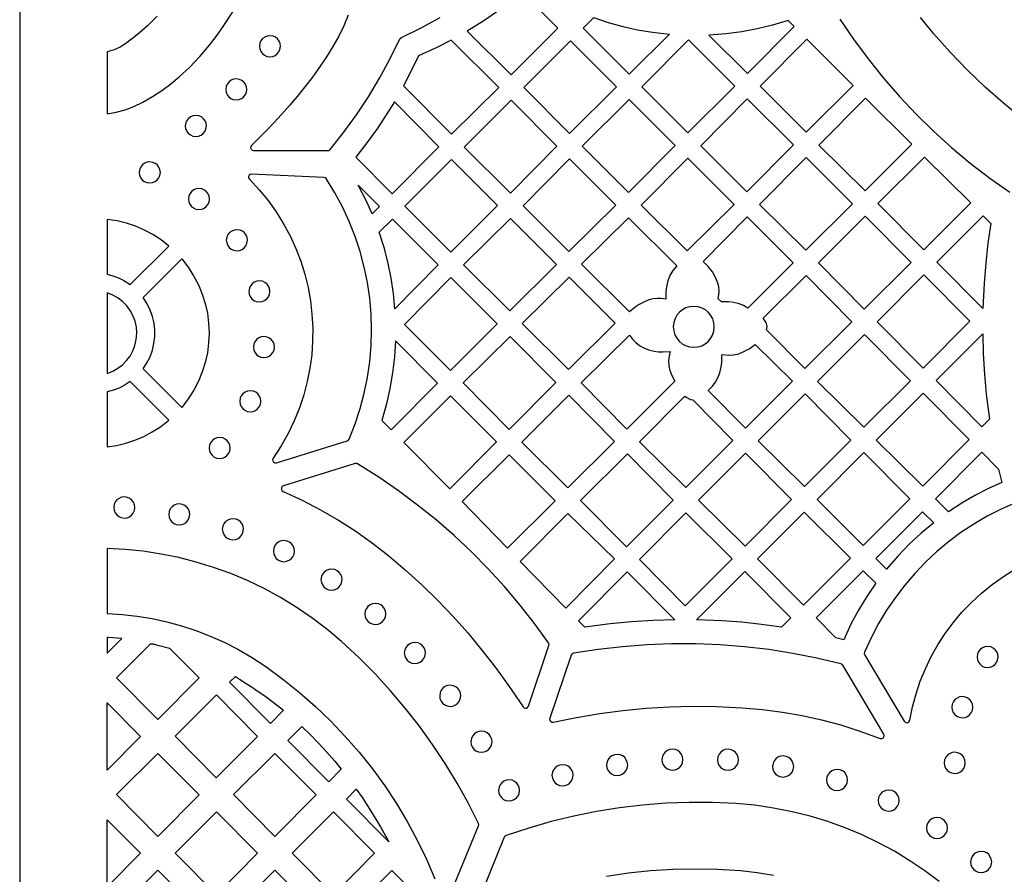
# Model space of a CAD drawing. Header units: millimetres. Extents: x -1176 to 822, y -1617 to -119.
# Tile 12 of 113: x -1176 to -1019, y -1052 to -915. Entities that reach past the tile are written whole.
import ezdxf

# ---------------------------------------------------------------- set-up
doc = ezdxf.new("R2010")
doc.units = ezdxf.units.MM
doc.layers.add('pattern', color=5, linetype='Continuous')

msp = doc.modelspace()

# ---------------------------------------------------------------- linework, layer by layer
at = {"layer": 'pattern'}
for points in [[(-1176, -1616.8), (822, -1616.8), (822, -118.96), (-1176, -118.96)], [(-1104.46, -916.81), (-1097.47, -923.8), (-1089.99, -916.33), (-1095.78, -910.53), (-1097.74, -912.16), (-1099.75, -913.69), (-1101.82, -915.14)], [(-1084.25, -914.64), (-1081.94, -915.41), (-1079.61, -916.05), (-1077.26, -916.58), (-1074.88, -916.98), (-1072.16, -917.29), (-1078.57, -923.7), (-1085.94, -916.33)], [(-1053.2, -915.11), (-1055.66, -915.84), (-1058.12, -916.43), (-1060.6, -916.89), (-1063.11, -917.22), (-1065.85, -917.42), (-1059.67, -923.59), (-1052.23, -916.08)], [(-1137.69, -919.22), (-1137.64, -919.65), (-1137.47, -920.05), (-1137.22, -920.39), (-1136.89, -920.65), (-1136.51, -920.83), (-1136.01, -920.9), (-1135.57, -920.84), (-1135.18, -920.68), (-1134.84, -920.43), (-1134.57, -920.1), (-1134.4, -919.72), (-1134.32, -919.22), (-1134.38, -918.78), (-1134.54, -918.38), (-1134.79, -918.05), (-1135.12, -917.78), (-1135.51, -917.61), (-1136.01, -917.53), (-1136.45, -917.59), (-1136.84, -917.75), (-1137.18, -918), (-1137.44, -918.33), (-1137.62, -918.72)], [(-1114.66, -925.54), (-1106.97, -933.3), (-1099.45, -925.79), (-1107.05, -918.27), (-1109.43, -919.48), (-1112.28, -920.75), (-1113.09, -922.49)], [(-1087.97, -918.35), (-1095.45, -925.83), (-1088.11, -933.16), (-1080.6, -925.72)], [(-1061.7, -925.62), (-1069.11, -918.21), (-1076.55, -925.72), (-1069.21, -933.06)], [(-1050.21, -918.11), (-1057.65, -925.62), (-1050.31, -932.95), (-1042.8, -925.51)], [(-1143.06, -926.12), (-1143, -926.56), (-1142.84, -926.96), (-1142.59, -927.29), (-1142.26, -927.56), (-1141.88, -927.73), (-1141.37, -927.81), (-1140.94, -927.75), (-1140.54, -927.59), (-1140.21, -927.34), (-1139.94, -927.01), (-1139.77, -926.62), (-1139.69, -926.12), (-1139.75, -925.69), (-1139.91, -925.29), (-1140.16, -924.95), (-1140.49, -924.69), (-1140.88, -924.51), (-1141.37, -924.44), (-1141.81, -924.5), (-1142.21, -924.66), (-1142.54, -924.91), (-1142.81, -925.24), (-1142.98, -925.62)], [(-1116.12, -928.13), (-1117.41, -930.21), (-1118.76, -932.24), (-1120.18, -934.23), (-1122.27, -936.94), (-1116.47, -942.8), (-1108.99, -935.32)], [(-1090.14, -935.18), (-1097.47, -927.85), (-1104.95, -935.33), (-1097.58, -942.69)], [(-1078.68, -942.59), (-1071.24, -935.08), (-1078.58, -927.75), (-1086.08, -935.19)], [(-1059.71, -927.61), (-1067.15, -935.12), (-1059.78, -942.49), (-1052.34, -934.98)], [(-1033.42, -934.89), (-1040.81, -927.5), (-1048.27, -935.03), (-1040.88, -942.35)], [(-1149.53, -931.96), (-1149.48, -932.4), (-1149.31, -932.8), (-1149.06, -933.14), (-1148.73, -933.4), (-1148.35, -933.58), (-1147.85, -933.65), (-1147.41, -933.59), (-1147.01, -933.43), (-1146.68, -933.18), (-1146.41, -932.85), (-1146.24, -932.47), (-1146.16, -931.96), (-1146.22, -931.53), (-1146.38, -931.13), (-1146.63, -930.8), (-1146.96, -930.53), (-1147.35, -930.36), (-1147.85, -930.28), (-1148.28, -930.34), (-1148.68, -930.5), (-1149.02, -930.75), (-1149.28, -931.08), (-1149.46, -931.46)], [(-1156.89, -939.39), (-1156.83, -939.83), (-1156.67, -940.22), (-1156.42, -940.56), (-1156.09, -940.82), (-1155.7, -941), (-1155.2, -941.08), (-1154.77, -941.02), (-1154.37, -940.86), (-1154.03, -940.6), (-1153.77, -940.28), (-1153.6, -939.89), (-1153.52, -939.39), (-1153.58, -938.95), (-1153.74, -938.56), (-1153.99, -938.22), (-1154.32, -937.96), (-1154.7, -937.78), (-1155.2, -937.7), (-1155.64, -937.76), (-1156.04, -937.92), (-1156.37, -938.18), (-1156.64, -938.5), (-1156.81, -938.89)], [(-1114.43, -944.8), (-1107.08, -952.15), (-1099.62, -944.7), (-1106.97, -937.35)], [(-1088.21, -952.06), (-1080.7, -944.61), (-1088.11, -937.21), (-1095.55, -944.72)], [(-1061.8, -944.51), (-1069.21, -937.1), (-1076.65, -944.61), (-1069.31, -951.95)], [(-1050.38, -951.85), (-1042.92, -944.39), (-1050.31, -937), (-1057.77, -944.53)], [(-1024, -944.27), (-1031.41, -936.93), (-1038.85, -944.37), (-1031.51, -951.78)], [(-1123.36, -982.04), (-1122.4, -979.62), (-1121.59, -977.16), (-1120.93, -974.68), (-1120.42, -972.17), (-1120.05, -969.65), (-1119.84, -967.11), (-1119.76, -964.57), (-1119.84, -962.04), (-1120.06, -959.51), (-1120.43, -957.01), (-1120.93, -954.52), (-1121.59, -952.06), (-1122.39, -949.64), (-1123.32, -947.26), (-1124.41, -944.92), (-1125.63, -942.65), (-1127.02, -940.39), (-1127.16, -940.24), (-1127.4, -940.18), (-1138.93, -939.66), (-1139.16, -939.71), (-1139.33, -939.84), (-1139.43, -940.04), (-1139.42, -940.26), (-1139.3, -940.48), (-1137.74, -942.15), (-1136.31, -943.9), (-1135, -945.72), (-1133.83, -947.61), (-1132.79, -949.55), (-1131.87, -951.55), (-1131.09, -953.59), (-1130.44, -955.66), (-1129.92, -957.77), (-1129.54, -959.9), (-1129.29, -962.06), (-1129.17, -964.22), (-1129.18, -966.39), (-1129.33, -968.55), (-1129.62, -970.71), (-1130.04, -972.85), (-1130.6, -974.97), (-1131.3, -977.06), (-1132.13, -979.12), (-1133.1, -981.14), (-1134.21, -983.1), (-1135.5, -985.07), (-1135.59, -985.31), (-1135.55, -985.53), (-1135.42, -985.71), (-1135.22, -985.82), (-1134.97, -985.81), (-1123.66, -982.31), (-1123.51, -982.24)], [(-1149.04, -943.65), (-1148.98, -944.08), (-1148.82, -944.48), (-1148.57, -944.82), (-1148.24, -945.08), (-1147.85, -945.26), (-1147.35, -945.33), (-1146.91, -945.27), (-1146.52, -945.11), (-1146.18, -944.86), (-1145.92, -944.53), (-1145.74, -944.15), (-1145.67, -943.65), (-1145.72, -943.21), (-1145.89, -942.81), (-1146.14, -942.48), (-1146.46, -942.21), (-1146.85, -942.04), (-1147.35, -941.96), (-1147.79, -942.02), (-1148.18, -942.18), (-1148.52, -942.43), (-1148.78, -942.76), (-1148.96, -943.15)], [(-1121.9, -941.42), (-1118.5, -944.82), (-1119.68, -946), (-1120.64, -943.86)], [(-1162, -955.67), (-1161.09, -955.91), (-1160.21, -956.25), (-1159.35, -956.67), (-1158.32, -957.33), (-1152.15, -951.17), (-1153.41, -950.19), (-1154.72, -949.33), (-1156.08, -948.6), (-1157.49, -947.99), (-1158.94, -947.51), (-1160.41, -947.15), (-1162, -946.9)], [(-1118.54, -948.95), (-1116.43, -946.85), (-1109.1, -954.18), (-1116.04, -961.18), (-1116.27, -958.73), (-1116.63, -956.32), (-1117.11, -953.93), (-1117.72, -951.57)], [(-1105.07, -954.16), (-1097.68, -961.55), (-1090.22, -954.1), (-1097.58, -946.74)], [(-1078.55, -961.71), (-1086.19, -954.08), (-1078.68, -946.64), (-1070.98, -954.33), (-1071.6, -955.08), (-1072.08, -955.87), (-1072.42, -956.72), (-1072.64, -957.68), (-1072.74, -958.48), (-1072.75, -959.68), (-1073.46, -959.57), (-1074.13, -959.55), (-1074.78, -959.62), (-1075.43, -959.78), (-1076.27, -960.12), (-1076.98, -960.51), (-1077.65, -960.95)], [(-1059.62, -961.09), (-1060.31, -960.69), (-1061.02, -960.4), (-1061.93, -960.18), (-1062.7, -960.09), (-1063.86, -960.08), (-1064.35, -959.59), (-1064.24, -958.93), (-1064.21, -958.31), (-1064.27, -957.7), (-1064.41, -957.09), (-1064.73, -956.29), (-1065.29, -955.31), (-1065.96, -954.43), (-1066.77, -953.61), (-1059.74, -946.52), (-1052.36, -953.83)], [(-1041.02, -961.28), (-1033.54, -953.81), (-1040.88, -946.4), (-1048.35, -953.87)], [(-1022.05, -961.15), (-1029.41, -953.73), (-1022.02, -946.34), (-1020.81, -947.57), (-1021.26, -950.73), (-1021.61, -953.9), (-1021.87, -957.08)], [(-1142.98, -950.23), (-1142.92, -950.67), (-1142.76, -951.06), (-1142.51, -951.4), (-1142.18, -951.67), (-1141.79, -951.84), (-1141.29, -951.92), (-1140.85, -951.86), (-1140.46, -951.7), (-1140.12, -951.45), (-1139.86, -951.12), (-1139.68, -950.73), (-1139.61, -950.23), (-1139.66, -949.79), (-1139.83, -949.4), (-1140.08, -949.06), (-1140.41, -948.8), (-1140.79, -948.62), (-1141.29, -948.55), (-1141.73, -948.6), (-1142.12, -948.77), (-1142.46, -949.02), (-1142.73, -949.34), (-1142.9, -949.73)], [(-1156.28, -970.8), (-1155.66, -969.85), (-1155.17, -968.86), (-1154.79, -967.82), (-1154.54, -966.76), (-1154.42, -965.68), (-1154.41, -964.59), (-1154.53, -963.51), (-1154.77, -962.45), (-1155.13, -961.41), (-1155.61, -960.41), (-1156.28, -959.38), (-1150.11, -953.21), (-1149.08, -954.53), (-1148.2, -955.91), (-1147.44, -957.35), (-1146.83, -958.84), (-1146.35, -960.36), (-1146.01, -961.92), (-1145.8, -963.49), (-1145.73, -965.07), (-1145.8, -966.65), (-1146, -968.22), (-1146.34, -969.78), (-1146.82, -971.3), (-1147.43, -972.79), (-1148.18, -974.23), (-1149.06, -975.62), (-1150.11, -976.96)], [(-1139.37, -958.41), (-1139.32, -958.85), (-1139.15, -959.25), (-1138.9, -959.58), (-1138.57, -959.85), (-1138.19, -960.02), (-1137.69, -960.1), (-1137.25, -960.04), (-1136.86, -959.88), (-1136.52, -959.63), (-1136.25, -959.3), (-1136.08, -958.91), (-1136, -958.41), (-1136.06, -957.98), (-1136.22, -957.58), (-1136.47, -957.24), (-1136.8, -956.98), (-1137.19, -956.8), (-1137.69, -956.73), (-1138.12, -956.79), (-1138.52, -956.95), (-1138.86, -957.2), (-1139.12, -957.53), (-1139.3, -957.91)], [(-1107.07, -956.21), (-1114.52, -963.71), (-1107.14, -971.09), (-1099.7, -963.58)], [(-1088.29, -970.93), (-1080.81, -963.51), (-1088.18, -956.14), (-1095.67, -963.56)], [(-1056.64, -964.57), (-1056.57, -964.29), (-1056.56, -964.01), (-1056.67, -963.57), (-1056.76, -963.35), (-1057.16, -962.68), (-1050.33, -955.85), (-1042.99, -963.26), (-1050.51, -970.77)], [(-1038.95, -963.27), (-1031.62, -970.68), (-1024.14, -963.2), (-1031.48, -955.79)], [(-1162, -971.52), (-1161.13, -971.17), (-1160.31, -970.71), (-1159.58, -970.15), (-1158.92, -969.49), (-1158.37, -968.75), (-1157.92, -967.93), (-1157.58, -967.05), (-1157.37, -966.11), (-1157.29, -965.09), (-1157.36, -964.11), (-1157.57, -963.17), (-1157.9, -962.28), (-1158.35, -961.46), (-1158.9, -960.71), (-1159.55, -960.05), (-1160.28, -959.48), (-1161.09, -959.02), (-1162, -958.65)], [(-1071.54, -964.09), (-1071.47, -964.74), (-1071.29, -965.35), (-1070.99, -965.9), (-1070.6, -966.38), (-1070.12, -966.78), (-1069.57, -967.09), (-1068.97, -967.28), (-1068.26, -967.36), (-1067.61, -967.29), (-1067, -967.11), (-1066.45, -966.81), (-1065.97, -966.42), (-1065.57, -965.94), (-1065.26, -965.4), (-1065.06, -964.79), (-1064.99, -964.09), (-1065.05, -963.43), (-1065.24, -962.82), (-1065.54, -962.27), (-1065.93, -961.79), (-1066.4, -961.39), (-1066.95, -961.08), (-1067.56, -960.89), (-1068.26, -960.81), (-1068.92, -960.88), (-1069.53, -961.06), (-1070.08, -961.36), (-1070.56, -961.75), (-1070.96, -962.23), (-1071.26, -962.77), (-1071.46, -963.38)], [(-1138.64, -967.32), (-1138.59, -967.76), (-1138.42, -968.15), (-1138.17, -968.49), (-1137.84, -968.75), (-1137.46, -968.93), (-1136.96, -969.01), (-1136.52, -968.95), (-1136.13, -968.79), (-1135.79, -968.53), (-1135.53, -968.21), (-1135.35, -967.82), (-1135.27, -967.32), (-1135.33, -966.88), (-1135.49, -966.49), (-1135.74, -966.15), (-1136.07, -965.89), (-1136.46, -965.71), (-1136.96, -965.63), (-1137.4, -965.69), (-1137.79, -965.85), (-1138.13, -966.11), (-1138.39, -966.43), (-1138.57, -966.82)], [(-1105.13, -973.06), (-1097.76, -980.5), (-1090.3, -972.97), (-1097.63, -965.64)], [(-1072.02, -968.03), (-1072.22, -968.78), (-1072.3, -969.54), (-1072.26, -970.3), (-1072.11, -971.06), (-1071.79, -971.88), (-1071.3, -972.76), (-1078.95, -980.42), (-1086.26, -973.04), (-1078.56, -965.41), (-1078.08, -966.04), (-1077.53, -966.59), (-1076.92, -967.07), (-1076.24, -967.46), (-1075.52, -967.76), (-1074.59, -967.99), (-1073.89, -968.07), (-1073.19, -968.1)], [(-1033.64, -972.71), (-1040.98, -965.29), (-1048.49, -972.8), (-1041.08, -980.14)], [(-1022.08, -965.19), (-1021.99, -968.42), (-1021.8, -971.64), (-1021.52, -974.84), (-1021.01, -978.87), (-1022.21, -980.08), (-1029.55, -972.67)], [(-1118.14, -979.05), (-1116.62, -980.57), (-1109.2, -973.08), (-1115.94, -966.33), (-1116.1, -968.9), (-1116.4, -971.43), (-1116.82, -973.93), (-1117.39, -976.41)], [(-1060.25, -968.05), (-1059.42, -967.59), (-1058.45, -966.89), (-1052.51, -972.77), (-1060.01, -980.27), (-1065.97, -974.25), (-1065.33, -973.62), (-1064.81, -972.95), (-1064.4, -972.24), (-1064.1, -971.45), (-1063.89, -970.49), (-1063.8, -969.81), (-1063.77, -968.6), (-1063.67, -968.51), (-1062.78, -968.61), (-1061.92, -968.57), (-1061.09, -968.39)], [(-1162, -983.27), (-1160.51, -983.04), (-1159.04, -982.69), (-1157.59, -982.22), (-1156.18, -981.62), (-1154.81, -980.89), (-1153.49, -980.05), (-1152.15, -979.01), (-1158.32, -972.84), (-1159.13, -973.38), (-1159.98, -973.82), (-1160.86, -974.18), (-1162, -974.5)], [(-1140.83, -975.99), (-1140.77, -976.43), (-1140.61, -976.82), (-1140.36, -977.16), (-1140.03, -977.42), (-1139.64, -977.6), (-1139.14, -977.67), (-1138.7, -977.62), (-1138.31, -977.45), (-1137.97, -977.2), (-1137.71, -976.87), (-1137.53, -976.49), (-1137.46, -975.99), (-1137.52, -975.55), (-1137.68, -975.15), (-1137.93, -974.82), (-1138.26, -974.55), (-1138.64, -974.38), (-1139.14, -974.3), (-1139.58, -974.36), (-1139.97, -974.52), (-1140.31, -974.77), (-1140.58, -975.1), (-1140.75, -975.49)], [(-1114.62, -982.58), (-1107.28, -989.99), (-1099.78, -982.49), (-1107.16, -975.12)], [(-1080.95, -982.41), (-1088.26, -975.02), (-1095.77, -982.53), (-1088.39, -989.85)], [(-1069.68, -975.19), (-1069.46, -975.35), (-1068.81, -975.68), (-1068.42, -975.77), (-1062, -982.26), (-1069.53, -989.79), (-1076.93, -982.45)], [(-1057.99, -982.3), (-1050.58, -989.64), (-1043.14, -982.2), (-1050.48, -974.79)], [(-1031.68, -989.54), (-1024.24, -982.1), (-1031.58, -974.69), (-1039.09, -982.2)], [(-1145.72, -983.46), (-1145.67, -983.9), (-1145.5, -984.3), (-1145.25, -984.63), (-1144.93, -984.9), (-1144.54, -985.07), (-1144.04, -985.15), (-1143.6, -985.09), (-1143.21, -984.93), (-1142.87, -984.68), (-1142.61, -984.35), (-1142.43, -983.96), (-1142.35, -983.46), (-1142.41, -983.02), (-1142.57, -982.63), (-1142.82, -982.29), (-1143.15, -982.03), (-1143.54, -981.85), (-1144.04, -981.78), (-1144.48, -981.83), (-1144.87, -982), (-1145.21, -982.25), (-1145.47, -982.58), (-1145.65, -982.96)], [(-1097.78, -984.54), (-1105.27, -992.03), (-1098.04, -999.5), (-1090.43, -991.89)], [(-1078.88, -984.39), (-1086.36, -991.87), (-1079.02, -999.28), (-1071.55, -991.8)], [(-1059.98, -984.29), (-1067.49, -991.8), (-1060.08, -999.14), (-1052.64, -991.7)], [(-1033.74, -991.6), (-1041.08, -984.19), (-1048.56, -991.67), (-1041.22, -999.07)], [(-1019.04, -988.96), (-1021.18, -989.94), (-1023.25, -991.01), (-1025.26, -992.18), (-1027.57, -993.68), (-1029.65, -991.59), (-1022.21, -984.15), (-1019.54, -986.84)], [(-1114.37, -1002.92), (-1111.73, -1005.35), (-1109.19, -1007.85), (-1106.74, -1010.41), (-1104.39, -1013.04), (-1102.13, -1015.76), (-1099.95, -1018.55), (-1097.86, -1021.43), (-1095.56, -1024.85), (-1095.4, -1025), (-1095.22, -1025.07), (-1095.02, -1025.05), (-1094.84, -1024.96), (-1094.7, -1024.75), (-1091.41, -1015.04), (-1091.38, -1014.84), (-1091.47, -1014.61), (-1093.72, -1011.51), (-1096.07, -1008.51), (-1098.54, -1005.6), (-1101.12, -1002.79), (-1103.79, -1000.08), (-1106.57, -997.47), (-1109.45, -994.97), (-1112.41, -992.58), (-1115.47, -990.3), (-1118.62, -988.14), (-1122.01, -986), (-1122.16, -985.93), (-1122.4, -985.95), (-1133.85, -989.5), (-1134.06, -989.62), (-1134.17, -989.81), (-1134.18, -990.03), (-1134.1, -990.24), (-1133.9, -990.4), (-1130.85, -991.81), (-1127.91, -993.34), (-1125.06, -994.99), (-1122.29, -996.76), (-1119.6, -998.67), (-1116.98, -1000.7)], [(-1160.97, -992.97), (-1160.92, -993.41), (-1160.75, -993.8), (-1160.5, -994.14), (-1160.17, -994.41), (-1159.79, -994.58), (-1159.29, -994.66), (-1158.85, -994.6), (-1158.46, -994.44), (-1158.12, -994.19), (-1157.86, -993.86), (-1157.68, -993.47), (-1157.6, -992.97), (-1157.66, -992.53), (-1157.82, -992.14), (-1158.07, -991.8), (-1158.4, -991.54), (-1158.79, -991.36), (-1159.29, -991.29), (-1159.73, -991.34), (-1160.12, -991.51), (-1160.46, -991.76), (-1160.72, -992.08), (-1160.9, -992.47)], [(-1152.18, -994.09), (-1152.12, -994.52), (-1151.96, -994.92), (-1151.71, -995.26), (-1151.38, -995.52), (-1150.99, -995.7), (-1150.49, -995.77), (-1150.06, -995.71), (-1149.66, -995.55), (-1149.33, -995.3), (-1149.06, -994.97), (-1148.89, -994.59), (-1148.81, -994.09), (-1148.87, -993.65), (-1149.03, -993.25), (-1149.28, -992.92), (-1149.61, -992.65), (-1149.99, -992.48), (-1150.49, -992.4), (-1150.93, -992.46), (-1151.33, -992.62), (-1151.66, -992.87), (-1151.93, -993.2), (-1152.11, -993.59)], [(-1080.94, -1001.2), (-1088.71, -1009.06), (-1095.99, -1001.59), (-1088.39, -993.91)], [(-1069.52, -993.82), (-1076.96, -1001.27), (-1069.62, -1008.68), (-1062.11, -1001.16)], [(-1058.06, -1001.17), (-1050.73, -1008.57), (-1043.21, -1001.06), (-1050.62, -993.72)], [(-1029.9, -995.41), (-1031.92, -997.09), (-1033.83, -998.86), (-1035.64, -1000.74), (-1037.44, -1002.82), (-1039.17, -1001.11), (-1031.69, -993.64)], [(-1143.62, -996.44), (-1143.56, -996.88), (-1143.4, -997.28), (-1143.15, -997.61), (-1142.82, -997.88), (-1142.43, -998.05), (-1141.93, -998.13), (-1141.5, -998.07), (-1141.1, -997.91), (-1140.77, -997.66), (-1140.5, -997.33), (-1140.32, -996.95), (-1140.25, -996.44), (-1140.31, -996.01), (-1140.47, -995.61), (-1140.72, -995.27), (-1141.05, -995.01), (-1141.43, -994.83), (-1141.93, -994.76), (-1142.37, -994.82), (-1142.76, -994.98), (-1143.1, -995.23), (-1143.37, -995.56), (-1143.54, -995.94)], [(-1135.46, -999.95), (-1135.4, -1000.39), (-1135.24, -1000.78), (-1134.99, -1001.12), (-1134.66, -1001.38), (-1134.27, -1001.56), (-1133.77, -1001.64), (-1133.34, -1001.58), (-1132.94, -1001.42), (-1132.6, -1001.17), (-1132.34, -1000.84), (-1132.16, -1000.45), (-1132.09, -999.95), (-1132.15, -999.51), (-1132.31, -999.12), (-1132.56, -998.78), (-1132.89, -998.52), (-1133.27, -998.34), (-1133.77, -998.26), (-1134.21, -998.32), (-1134.61, -998.48), (-1134.94, -998.74), (-1135.21, -999.06), (-1135.38, -999.45)], [(-1127.85, -1004.51), (-1127.79, -1004.95), (-1127.63, -1005.34), (-1127.38, -1005.68), (-1127.05, -1005.94), (-1126.66, -1006.12), (-1126.16, -1006.2), (-1125.73, -1006.14), (-1125.33, -1005.98), (-1124.99, -1005.72), (-1124.73, -1005.4), (-1124.55, -1005.01), (-1124.48, -1004.51), (-1124.53, -1004.07), (-1124.7, -1003.68), (-1124.95, -1003.34), (-1125.28, -1003.08), (-1125.66, -1002.9), (-1126.16, -1002.82), (-1126.6, -1002.88), (-1126.99, -1003.04), (-1127.33, -1003.3), (-1127.6, -1003.62), (-1127.77, -1004.01)], [(-1071.31, -1010.92), (-1074.77, -1011.02), (-1078.21, -1011.23), (-1081.64, -1011.56), (-1085.69, -1012.09), (-1086.68, -1011.08), (-1078.92, -1003.24)], [(-1054.25, -1012.1), (-1057.42, -1011.67), (-1060.58, -1011.33), (-1063.76, -1011.1), (-1067.83, -1010.93), (-1060.09, -1003.19), (-1052.75, -1010.6)], [(-1044.31, -1014.11), (-1045.54, -1013.81), (-1048.69, -1010.63), (-1041.17, -1003.11), (-1039.18, -1005.08), (-1040.62, -1007.2), (-1041.94, -1009.37), (-1043.15, -1011.61)], [(-1120.85, -1009.99), (-1120.79, -1010.43), (-1120.63, -1010.83), (-1120.38, -1011.16), (-1120.05, -1011.43), (-1119.67, -1011.6), (-1119.17, -1011.68), (-1118.73, -1011.62), (-1118.33, -1011.46), (-1118, -1011.21), (-1117.73, -1010.88), (-1117.56, -1010.49), (-1117.48, -1009.99), (-1117.54, -1009.56), (-1117.7, -1009.16), (-1117.95, -1008.82), (-1118.28, -1008.56), (-1118.67, -1008.38), (-1119.17, -1008.31), (-1119.6, -1008.36), (-1120, -1008.53), (-1120.34, -1008.78), (-1120.6, -1009.11), (-1120.78, -1009.49)], [(-1162, -1013.77), (-1162, -1016.28), (-1159.67, -1013.93), (-1161.86, -1013.78)], [(-1154.44, -1014.85), (-1154.16, -1014.94), (-1152.05, -1015.47), (-1147.33, -1020.23), (-1153.91, -1026.86), (-1160.51, -1020.2), (-1155.08, -1014.76), (-1154.92, -1014.76), (-1154.83, -1014.76), (-1154.74, -1014.77), (-1154.63, -1014.8)], [(-1114.53, -1016.24), (-1114.47, -1016.67), (-1114.31, -1017.07), (-1114.05, -1017.4), (-1113.73, -1017.67), (-1113.34, -1017.85), (-1112.84, -1017.92), (-1112.4, -1017.86), (-1112.01, -1017.7), (-1111.67, -1017.45), (-1111.41, -1017.12), (-1111.23, -1016.74), (-1111.16, -1016.24), (-1111.21, -1015.8), (-1111.37, -1015.4), (-1111.63, -1015.07), (-1111.95, -1014.8), (-1112.34, -1014.62), (-1112.84, -1014.55), (-1113.28, -1014.61), (-1113.67, -1014.77), (-1114.01, -1015.02), (-1114.27, -1015.35), (-1114.45, -1015.74)], [(-1090.72, -1027.3), (-1087, -1026.54), (-1083.29, -1025.92), (-1079.58, -1025.42), (-1075.87, -1025.07), (-1072.14, -1024.84), (-1068.4, -1024.75), (-1064.64, -1024.8), (-1060.54, -1024.99), (-1057.3, -1025.27), (-1054.11, -1025.69), (-1050.97, -1026.24), (-1047.86, -1026.93), (-1044.78, -1027.75), (-1041.72, -1028.72), (-1038.5, -1029.89), (-1038.25, -1029.92), (-1038.04, -1029.84), (-1037.9, -1029.67), (-1037.84, -1029.45), (-1037.91, -1029.2), (-1044.47, -1018.19), (-1044.54, -1018.09), (-1044.76, -1017.97), (-1048.58, -1017.06), (-1052.42, -1016.31), (-1056.28, -1015.7), (-1060.16, -1015.24), (-1064.05, -1014.94), (-1067.95, -1014.78), (-1071.85, -1014.78), (-1075.75, -1014.93), (-1079.65, -1015.23), (-1083.54, -1015.68), (-1087.5, -1016.29), (-1087.64, -1016.33), (-1087.74, -1016.4), (-1087.87, -1016.61), (-1091.29, -1026.68), (-1091.3, -1026.94), (-1091.19, -1027.16), (-1090.99, -1027.29)], [(-1022.99, -1016.88), (-1022.93, -1017.32), (-1022.77, -1017.71), (-1022.52, -1018.05), (-1022.19, -1018.32), (-1021.8, -1018.49), (-1021.31, -1018.57), (-1020.87, -1018.51), (-1020.47, -1018.35), (-1020.14, -1018.1), (-1019.87, -1017.77), (-1019.7, -1017.38), (-1019.62, -1016.88), (-1019.68, -1016.44), (-1019.84, -1016.05), (-1020.09, -1015.71), (-1020.42, -1015.45), (-1020.81, -1015.27), (-1021.31, -1015.2), (-1021.74, -1015.25), (-1022.14, -1015.42), (-1022.48, -1015.67), (-1022.74, -1015.99), (-1022.92, -1016.38)], [(-1142.45, -1020.92), (-1141.53, -1020.01), (-1140.85, -1020.42), (-1139.95, -1020.99), (-1138.98, -1021.63), (-1138.71, -1021.8), (-1138.42, -1022), (-1136.6, -1023.26), (-1134.81, -1024.61), (-1133.84, -1025.4), (-1135.93, -1027.5)], [(-1108.88, -1023.09), (-1108.83, -1023.52), (-1108.66, -1023.92), (-1108.41, -1024.26), (-1108.08, -1024.52), (-1107.7, -1024.7), (-1107.2, -1024.77), (-1106.76, -1024.72), (-1106.37, -1024.55), (-1106.03, -1024.3), (-1105.77, -1023.97), (-1105.59, -1023.59), (-1105.51, -1023.09), (-1105.57, -1022.65), (-1105.73, -1022.25), (-1105.98, -1021.92), (-1106.31, -1021.65), (-1106.7, -1021.48), (-1107.2, -1021.4), (-1107.63, -1021.46), (-1108.03, -1021.62), (-1108.37, -1021.87), (-1108.63, -1022.2), (-1108.81, -1022.59)], [(-1162, -1034.95), (-1162, -1024.21), (-1156.68, -1029.58)], [(-1151.16, -1029.55), (-1144.55, -1022.94), (-1137.98, -1029.57), (-1144.59, -1036.18)], [(-1027.03, -1024.9), (-1026.98, -1025.34), (-1026.81, -1025.73), (-1026.56, -1026.07), (-1026.23, -1026.34), (-1025.85, -1026.51), (-1025.35, -1026.59), (-1024.91, -1026.53), (-1024.52, -1026.37), (-1024.18, -1026.12), (-1023.91, -1025.79), (-1023.74, -1025.4), (-1023.66, -1024.9), (-1023.72, -1024.46), (-1023.88, -1024.07), (-1024.13, -1023.73), (-1024.46, -1023.47), (-1024.85, -1023.29), (-1025.35, -1023.22), (-1025.78, -1023.27), (-1026.18, -1023.44), (-1026.52, -1023.69), (-1026.78, -1024.01), (-1026.96, -1024.4)], [(-1127.42, -1031.51), (-1125.66, -1033.53), (-1124.62, -1034.82), (-1126.6, -1036.82), (-1133.16, -1030.21), (-1130.92, -1027.98), (-1129.47, -1029.36), (-1129.45, -1029.38)], [(-1103.88, -1030.42), (-1103.82, -1030.86), (-1103.66, -1031.26), (-1103.4, -1031.59), (-1103.08, -1031.86), (-1102.69, -1032.03), (-1102.19, -1032.11), (-1101.75, -1032.05), (-1101.36, -1031.89), (-1101.02, -1031.64), (-1100.76, -1031.31), (-1100.58, -1030.92), (-1100.51, -1030.42), (-1100.56, -1029.99), (-1100.73, -1029.59), (-1100.98, -1029.25), (-1101.3, -1028.99), (-1101.69, -1028.81), (-1102.19, -1028.74), (-1102.63, -1028.8), (-1103.02, -1028.96), (-1103.36, -1029.21), (-1103.62, -1029.54), (-1103.8, -1029.92)], [(-1153.91, -1045.56), (-1160.51, -1038.89), (-1153.91, -1032.29), (-1147.33, -1038.92)], [(-1135.2, -1032.29), (-1128.63, -1038.92), (-1135.2, -1045.56), (-1141.81, -1038.89)], [(-1073.37, -1033.28), (-1073.31, -1033.72), (-1073.15, -1034.11), (-1072.9, -1034.45), (-1072.57, -1034.71), (-1072.18, -1034.89), (-1071.68, -1034.97), (-1071.25, -1034.91), (-1070.85, -1034.75), (-1070.52, -1034.49), (-1070.25, -1034.17), (-1070.07, -1033.78), (-1070, -1033.28), (-1070.06, -1032.84), (-1070.22, -1032.45), (-1070.47, -1032.11), (-1070.8, -1031.85), (-1071.19, -1031.67), (-1071.68, -1031.6), (-1072.12, -1031.65), (-1072.52, -1031.82), (-1072.85, -1032.07), (-1073.12, -1032.39), (-1073.29, -1032.78)], [(-1064.48, -1033.32), (-1064.42, -1033.75), (-1064.26, -1034.15), (-1064.01, -1034.48), (-1063.68, -1034.75), (-1063.29, -1034.92), (-1062.79, -1035), (-1062.36, -1034.94), (-1061.96, -1034.78), (-1061.63, -1034.53), (-1061.36, -1034.2), (-1061.19, -1033.82), (-1061.11, -1033.32), (-1061.17, -1032.88), (-1061.33, -1032.48), (-1061.58, -1032.15), (-1061.91, -1031.88), (-1062.29, -1031.71), (-1062.79, -1031.63), (-1063.23, -1031.69), (-1063.63, -1031.85), (-1063.96, -1032.1), (-1064.23, -1032.43), (-1064.4, -1032.82)], [(-1028.24, -1033.8), (-1028.19, -1034.24), (-1028.02, -1034.63), (-1027.77, -1034.97), (-1027.44, -1035.24), (-1027.06, -1035.41), (-1026.56, -1035.49), (-1026.12, -1035.43), (-1025.73, -1035.27), (-1025.39, -1035.02), (-1025.13, -1034.69), (-1024.95, -1034.3), (-1024.87, -1033.8), (-1024.93, -1033.36), (-1025.09, -1032.97), (-1025.34, -1032.63), (-1025.67, -1032.37), (-1026.06, -1032.19), (-1026.56, -1032.12), (-1026.99, -1032.17), (-1027.39, -1032.34), (-1027.73, -1032.59), (-1027.99, -1032.91), (-1028.17, -1033.3)], [(-1082.2, -1034.14), (-1082.15, -1034.58), (-1081.98, -1034.97), (-1081.73, -1035.31), (-1081.4, -1035.57), (-1081.02, -1035.75), (-1080.52, -1035.82), (-1080.08, -1035.77), (-1079.69, -1035.6), (-1079.35, -1035.35), (-1079.09, -1035.02), (-1078.91, -1034.64), (-1078.83, -1034.14), (-1078.89, -1033.7), (-1079.05, -1033.31), (-1079.31, -1032.97), (-1079.63, -1032.7), (-1080.02, -1032.53), (-1080.52, -1032.45), (-1080.96, -1032.51), (-1081.35, -1032.67), (-1081.69, -1032.92), (-1081.95, -1033.25), (-1082.13, -1033.64)], [(-1055.67, -1034.39), (-1055.61, -1034.82), (-1055.45, -1035.22), (-1055.2, -1035.56), (-1054.87, -1035.82), (-1054.49, -1036), (-1053.99, -1036.07), (-1053.55, -1036.01), (-1053.15, -1035.85), (-1052.82, -1035.6), (-1052.55, -1035.27), (-1052.38, -1034.89), (-1052.3, -1034.39), (-1052.36, -1033.95), (-1052.52, -1033.55), (-1052.77, -1033.22), (-1053.1, -1032.95), (-1053.49, -1032.78), (-1053.99, -1032.7), (-1054.42, -1032.76), (-1054.82, -1032.92), (-1055.15, -1033.17), (-1055.42, -1033.5), (-1055.6, -1033.89)], [(-1090.93, -1035.79), (-1090.87, -1036.23), (-1090.71, -1036.63), (-1090.46, -1036.96), (-1090.13, -1037.23), (-1089.74, -1037.4), (-1089.24, -1037.48), (-1088.81, -1037.42), (-1088.41, -1037.26), (-1088.08, -1037.01), (-1087.81, -1036.68), (-1087.64, -1036.29), (-1087.56, -1035.79), (-1087.62, -1035.36), (-1087.78, -1034.96), (-1088.03, -1034.62), (-1088.36, -1034.36), (-1088.74, -1034.18), (-1089.24, -1034.11), (-1089.68, -1034.16), (-1090.08, -1034.33), (-1090.41, -1034.58), (-1090.68, -1034.91), (-1090.85, -1035.29)], [(-1047.05, -1036.54), (-1047, -1036.97), (-1046.83, -1037.37), (-1046.58, -1037.71), (-1046.25, -1037.97), (-1045.87, -1038.15), (-1045.37, -1038.22), (-1044.93, -1038.16), (-1044.54, -1038), (-1044.2, -1037.75), (-1043.94, -1037.42), (-1043.76, -1037.04), (-1043.68, -1036.54), (-1043.74, -1036.1), (-1043.9, -1035.7), (-1044.15, -1035.37), (-1044.48, -1035.1), (-1044.87, -1034.93), (-1045.37, -1034.85), (-1045.8, -1034.91), (-1046.2, -1035.07), (-1046.54, -1035.32), (-1046.8, -1035.65), (-1046.98, -1036.04)], [(-1099.47, -1038.2), (-1099.41, -1038.64), (-1099.25, -1039.04), (-1099, -1039.37), (-1098.67, -1039.64), (-1098.28, -1039.81), (-1097.78, -1039.89), (-1097.35, -1039.83), (-1096.95, -1039.67), (-1096.62, -1039.42), (-1096.35, -1039.09), (-1096.18, -1038.71), (-1096.1, -1038.2), (-1096.16, -1037.77), (-1096.32, -1037.37), (-1096.57, -1037.03), (-1096.9, -1036.77), (-1097.28, -1036.59), (-1097.78, -1036.52), (-1098.22, -1036.58), (-1098.62, -1036.74), (-1098.95, -1036.99), (-1099.22, -1037.32), (-1099.39, -1037.71)], [(-1116.99, -1046.44), (-1123.77, -1039.59), (-1122.2, -1038.03), (-1121.24, -1039.4), (-1119.75, -1041.67), (-1118.34, -1044.02)], [(-1038.8, -1039.83), (-1038.75, -1040.27), (-1038.59, -1040.66), (-1038.33, -1041), (-1038.01, -1041.26), (-1037.62, -1041.44), (-1037.12, -1041.52), (-1036.68, -1041.46), (-1036.29, -1041.3), (-1035.95, -1041.04), (-1035.69, -1040.72), (-1035.51, -1040.33), (-1035.44, -1039.83), (-1035.49, -1039.39), (-1035.65, -1039), (-1035.91, -1038.66), (-1036.23, -1038.4), (-1036.62, -1038.22), (-1037.12, -1038.15), (-1037.56, -1038.2), (-1037.95, -1038.37), (-1038.29, -1038.62), (-1038.55, -1038.94), (-1038.73, -1039.33)], [(-1144.56, -1041.64), (-1137.98, -1048.27), (-1144.55, -1054.91), (-1151.16, -1048.24)], [(-1119.28, -1048.27), (-1125.85, -1054.91), (-1132.46, -1048.24), (-1125.85, -1041.64)], [(-1162, -1053.64), (-1162, -1042.91), (-1156.69, -1048.27)], [(-1031.09, -1044.22), (-1031.03, -1044.66), (-1030.87, -1045.06), (-1030.61, -1045.39), (-1030.29, -1045.66), (-1029.9, -1045.83), (-1029.4, -1045.91), (-1028.96, -1045.85), (-1028.57, -1045.69), (-1028.23, -1045.44), (-1027.97, -1045.11), (-1027.79, -1044.72), (-1027.72, -1044.22), (-1027.77, -1043.79), (-1027.93, -1043.39), (-1028.19, -1043.06), (-1028.51, -1042.79), (-1028.9, -1042.61), (-1029.4, -1042.54), (-1029.84, -1042.6), (-1030.23, -1042.76), (-1030.57, -1043.01), (-1030.83, -1043.34), (-1031.01, -1043.72)], [(-1024.02, -1049.65), (-1023.96, -1050.09), (-1023.8, -1050.48), (-1023.55, -1050.82), (-1023.22, -1051.08), (-1022.83, -1051.26), (-1022.33, -1051.33), (-1021.9, -1051.28), (-1021.5, -1051.11), (-1021.17, -1050.86), (-1020.9, -1050.53), (-1020.73, -1050.15), (-1020.65, -1049.65), (-1020.71, -1049.21), (-1020.87, -1048.82), (-1021.12, -1048.48), (-1021.45, -1048.21), (-1021.83, -1048.04), (-1022.33, -1047.96), (-1022.77, -1048.02), (-1023.17, -1048.18), (-1023.5, -1048.43), (-1023.77, -1048.76), (-1023.94, -1049.15)], [(-1160.51, -1057.59), (-1153.91, -1050.99), (-1147.33, -1057.62), (-1153.91, -1064.26)], [(-1128.63, -1057.62), (-1135.2, -1064.26), (-1141.81, -1057.59), (-1135.2, -1050.99)], [(-1111.18, -1058.89), (-1113.26, -1054.25), (-1116.51, -1051), (-1123.11, -1057.59), (-1116.5, -1064.26)]]:
    msp.add_lwpolyline(points, close=True, dxfattribs=at)
for points in [[(-1154.02, -914.39), (-1155.57, -915.95), (-1157.23, -917.4), (-1159.02, -918.77), (-1159.95, -919.34), (-1160.92, -919.78), (-1162, -920.12), (-1162, -930), (-1160.56, -929.75), (-1159.14, -929.37), (-1157.75, -928.86), (-1156.31, -928.17), (-1154.76, -927.27), (-1153.28, -926.3), (-1151.86, -925.25), (-1150.5, -924.13), (-1148.86, -922.59), (-1147.22, -920.86), (-1145.68, -919.06), (-1144.26, -917.21), (-1142.93, -915.28), (-1141.69, -913.27)], [(-1123.48, -914.27), (-1124.19, -915.94), (-1125.01, -917.62), (-1125.94, -919.28), (-1126.96, -920.93), (-1128.06, -922.55), (-1129.21, -924.15), (-1130.41, -925.71), (-1131.64, -927.23), (-1132.9, -928.7), (-1134.15, -930.11), (-1135.4, -931.45), (-1136.62, -932.73), (-1137.8, -933.93), (-1138.95, -935.07), (-1139.08, -935.27), (-1139.1, -935.48), (-1139.02, -935.68), (-1138.87, -935.83), (-1138.62, -935.9), (-1126.74, -935.9), (-1126.56, -935.87), (-1126.37, -935.73), (-1124.2, -932.98), (-1122.17, -930.18), (-1120.27, -927.3), (-1118.49, -924.34), (-1116.83, -921.3), (-1115.22, -918.05), (-1115.19, -917.99), (-1114.99, -917.82), (-1111.85, -916.28), (-1108.81, -914.63)], [(-1044.9, -914.87), (-1042.72, -918.11), (-1040.4, -921.25), (-1037.97, -924.3), (-1035.41, -927.24), (-1032.74, -930.08), (-1029.96, -932.81), (-1027.07, -935.42), (-1024.07, -937.92), (-1020.97, -940.3), (-1017.75, -942.57)], [(-1015.71, -930.81), (-1018.74, -928.33), (-1021.68, -925.74), (-1024.52, -923.02), (-1027.27, -920.17), (-1029.97, -917.16), (-1032.05, -914.64)], [(-1016.87, -992.23), (-1019.16, -993.24), (-1021.38, -994.38), (-1023.52, -995.63), (-1025.58, -996.99), (-1027.56, -998.47), (-1029.45, -1000.05), (-1031.25, -1001.73), (-1032.95, -1003.51), (-1034.55, -1005.38), (-1036.05, -1007.34), (-1037.44, -1009.38), (-1038.72, -1011.51), (-1039.88, -1013.71), (-1040.99, -1016.13), (-1041.03, -1016.32), (-1040.95, -1016.56), (-1034.65, -1027.14), (-1034.48, -1027.31), (-1034.27, -1027.38), (-1034.05, -1027.34), (-1033.87, -1027.22), (-1033.76, -1026.98), (-1033.32, -1024.86), (-1032.75, -1022.79), (-1032.06, -1020.75), (-1031.24, -1018.76), (-1030.3, -1016.82), (-1029.25, -1014.95), (-1028.08, -1013.14), (-1026.79, -1011.4), (-1025.4, -1009.73), (-1023.9, -1008.15), (-1022.29, -1006.66), (-1020.58, -1005.27), (-1018.77, -1003.98), (-1016.87, -1002.8)], [(-1107.5, -1055.64), (-1102.68, -1043.88), (-1102.64, -1043.73), (-1102.68, -1043.48), (-1104.33, -1040.22), (-1106.1, -1037.03), (-1107.99, -1033.91), (-1110, -1030.88), (-1112.13, -1027.92), (-1114.37, -1025.06), (-1116.73, -1022.28), (-1119.19, -1019.59), (-1121.77, -1017), (-1124.58, -1014.39), (-1126.91, -1012.42), (-1129.32, -1010.59), (-1131.79, -1008.9), (-1134.33, -1007.35), (-1136.93, -1005.94), (-1139.57, -1004.67), (-1142.27, -1003.54), (-1145.01, -1002.55), (-1147.78, -1001.7), (-1150.59, -1000.98), (-1153.41, -1000.41), (-1156.26, -999.98), (-1159.13, -999.69), (-1162, -999.53), (-1162, -1009.91), (-1159.61, -1010.06), (-1157.22, -1010.33), (-1154.85, -1010.73), (-1152.49, -1011.24), (-1150.15, -1011.88), (-1147.84, -1012.63), (-1145.56, -1013.52), (-1143.32, -1014.52), (-1141.12, -1015.65), (-1138.97, -1016.9), (-1136.68, -1018.4), (-1133.93, -1020.41), (-1131.28, -1022.54), (-1128.73, -1024.78), (-1126.29, -1027.12), (-1123.96, -1029.57), (-1121.74, -1032.12), (-1119.64, -1034.75), (-1117.65, -1037.49), (-1115.79, -1040.3), (-1114.06, -1043.2), (-1112.45, -1046.18), (-1110.97, -1049.23), (-1109.63, -1052.35)], [(-1029.03, -1052.8), (-1031.33, -1051.07), (-1033.73, -1049.46), (-1036.2, -1047.95), (-1038.76, -1046.57), (-1041.38, -1045.32), (-1044.08, -1044.19), (-1046.85, -1043.19), (-1049.68, -1042.33), (-1052.56, -1041.61), (-1055.51, -1041.03), (-1058.5, -1040.59), (-1061.55, -1040.31), (-1065.28, -1040.14), (-1069.01, -1040.13), (-1072.73, -1040.26), (-1076.44, -1040.55), (-1080.14, -1040.98), (-1083.81, -1041.57), (-1087.45, -1042.31), (-1091.07, -1043.2), (-1094.65, -1044.23), (-1098.27, -1045.44), (-1098.4, -1045.51), (-1098.55, -1045.71), (-1103.26, -1057.32)], [(-1082.21, -1051.91), (-1078.69, -1051.4), (-1075.16, -1051.03), (-1071.62, -1050.81), (-1068.06, -1050.73), (-1064.5, -1050.8), (-1060.78, -1051.02), (-1058.13, -1051.32), (-1055.52, -1051.75)]]:
    msp.add_lwpolyline(points, dxfattribs=at)

doc.saveas('drawing.dxf')
